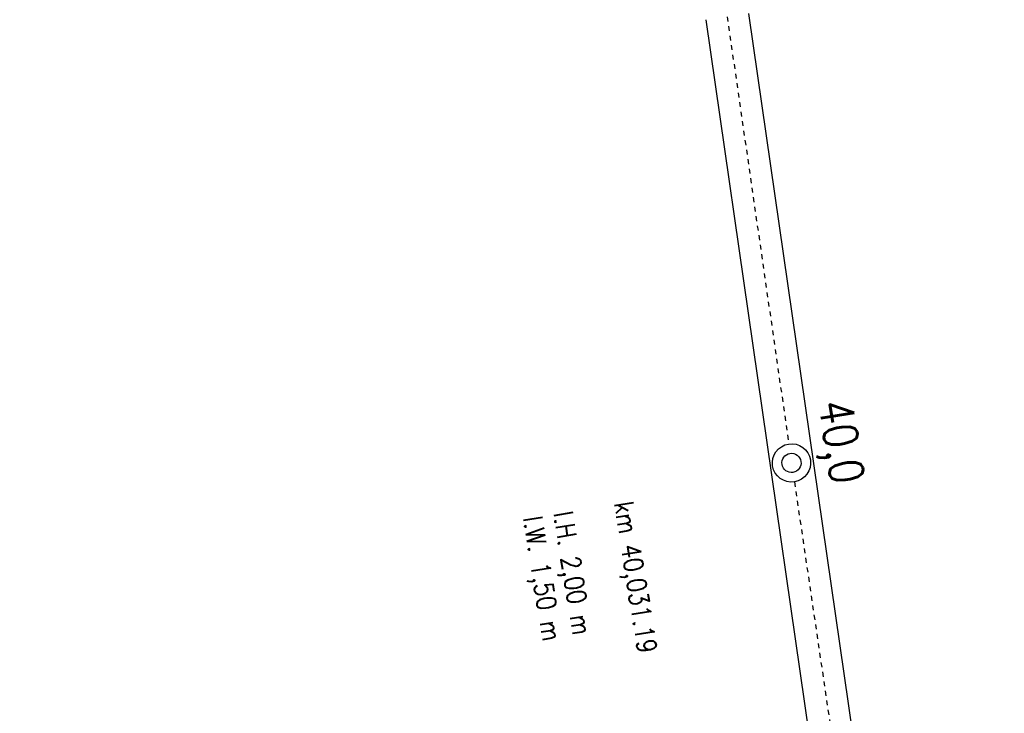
# Model space of a CAD drawing. Extents: x 446457 to 447032, y 444506 to 445688.
# Tile 8 of 43: x 446659 to 446762, y 444729 to 444802. Entities that reach past the tile are written whole.
import ezdxf

# ---------------------------------------------------------------- set-up
doc = ezdxf.new("R2010")
doc.units = 0
doc.header["$LTSCALE"] = 2
doc.header["$MEASUREMENT"] = 0
doc.linetypes.add('ACAD_ISO10W100W', pattern=[0.5, 0.25, -0.25])
for name, color, linetype in [('Bahnachse', 7, 'CONTINUOUS'), ('FBR', 8, 'CONTINUOUS'), ('Gleisachse', 7, 'CONTINUOUS'), ('Ingenieurbauwerke', 15, 'CONTINUOUS')]:
    doc.layers.add(name, color=color, linetype=linetype)
doc.styles.add('ROMANS', font='romans.shx', dxfattribs={"width": 0.8})

msp = doc.modelspace()

# ---------------------------------------------------------------- linework, layer by layer
at = {"layer": 'Bahnachse', "linetype": 'ACAD_ISO10W100W'}
msp.add_line((446733.14, 444801.84), (446739.56, 444757.36), dxfattribs=at)
at = {"layer": 'Bahnachse', "linetype": 'ACAD_ISO10W100W', "flags": 128}
msp.add_lwpolyline([(446740.14, 444753.4), (446754.3, 444657.43)], dxfattribs=at)
at = {"layer": 'Bahnachse', "linetype": 'Continuous'}
for major_axis in [(-1.41, 1.41), (-0.707, 0.707)]:
    msp.add_ellipse((446739.84, 444755.38), major_axis=major_axis, ratio=1, start_param=2.514591, end_param=8.797776, dxfattribs=at)
at = {"layer": 'FBR'}
for points in [[(446727.61, 445203.66, 0.000005), (446731.55, 445175.83, 0.000006)], [(446734.44, 445155.44, 0.000005), (446738.34, 445127.87, 0.000006)], [(446721.37, 445277.64, -0.000013), (446726.04, 445244.73, -0.000025), (446728.41, 445227.99, -0.000188), (446731.78, 445204.22, 0.000116), (446735.14, 445180.44, 0.000098), (446738.6, 445156, -0.000125), (446742.07, 445131.57, -0.00007), (446745.54, 445107, 0.000053), (446749.01, 445082.43, 0.000033), (446753.82, 445048.45, 0.00007), (446756.1, 445032.39, 0.000049), (446757.1, 445025.34, 0.000008), (446763.02, 444983.7, 0.000035), (446769.86, 444935.6, 0.000241), (446770.85, 444928.66, 0.000398), (446771.04, 444927.39, -0.000146), (446771.22, 444926.12, -0.001113), (446773.4, 444910.74, 0.00067), (446776.99, 444885.18), (446784.08, 444835.29, -0.000024), (446786.4, 444818.9, -0.000012), (446791.07, 444785.97)], [(446744.66, 445219.56), (446755.94, 445140, -0.000002), (446762.2, 445095.79), (446776.24, 444996.78), (446790.27, 444897.77, -0.000001), (446799.04, 444835.89, 0.000001), (446807.81, 444774.01, 0.000002), (446815.35, 444720.8, 0.000002)], [(446779.96, 444834.59, -0.000035), (446781.73, 444822.09, -0.000036), (446783.44, 444810.04, -0.000285), (446784.88, 444799.82, 0.000197), (446786.97, 444785, 0.000526), (446790.16, 444762.56, -0.000443), (446793.96, 444735.9, -0.000007), (446794.03, 444735.41, -0.000007)]]:
    msp.add_lwpolyline(points, format="xyb", dxfattribs=at)
at = {"layer": 'Gleisachse', "linetype": 'Continuous'}
for p, q in [((446735.37, 444802.16), (446746.78, 444723.06)), ((446730.92, 444801.52), (446744.02, 444710.69))]:
    msp.add_line(p, q, dxfattribs=at)

# ---------------------------------------------------------------- texts
at = {"layer": 'Bahnachse', "linetype": 'Continuous', "style": 'ROMANS', "oblique": 360, "width": 0.8337}
msp.add_text('40,0', height=3.5, rotation=279.0755, dxfattribs=at).set_placement((446742.64, 444761.64))
at = {"layer": 'Ingenieurbauwerke', "linetype": 'Continuous', "style": 'ROMANS', "oblique": 0, "width": 0.8337}
for s, p in [('km 40,031.19', (446721.36, 444751.18)), ('l.W. 1,50 m', (446711.88, 444749.67)), ('l.H. 2,00 m', (446715.04, 444750.17))]:
    msp.add_text(s, height=2, rotation=279.0755, dxfattribs=at).set_placement(p)

doc.saveas('drawing.dxf')
